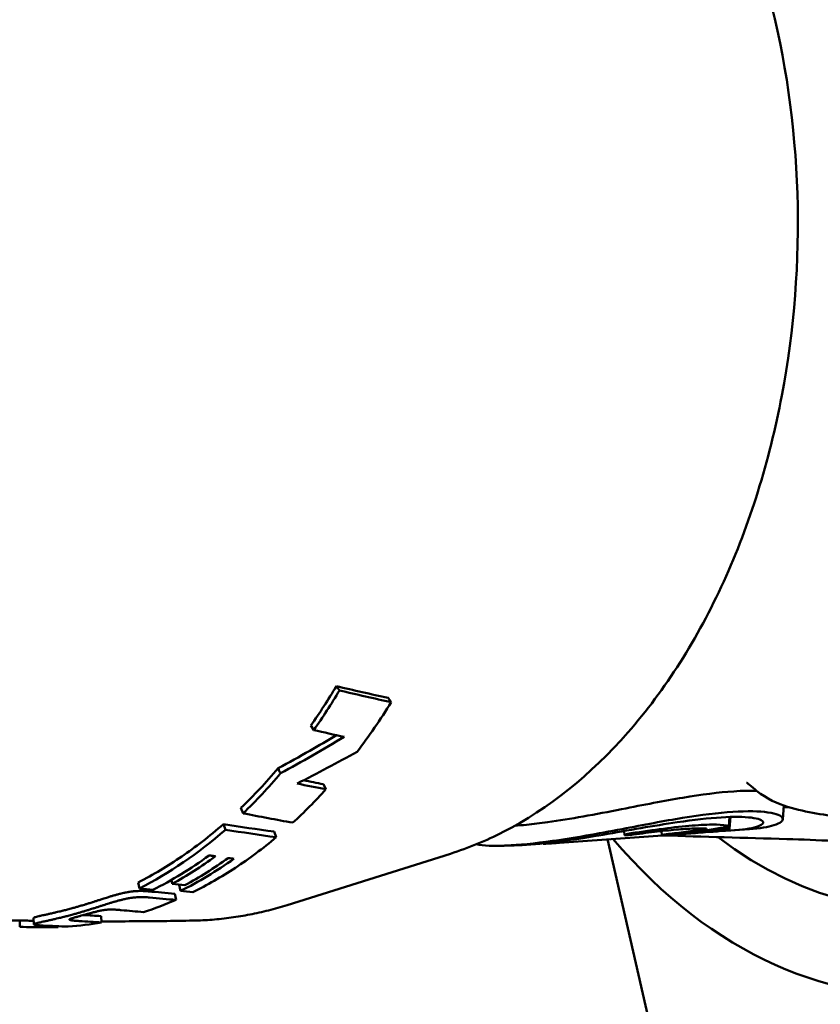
# Model space of a CAD drawing. Header units: millimetres. Extents: x 0 to 4878, y -120 to 1682.
# Tile 256 of 256: x 1341 to 1354, y 1324 to 1339. Entities that reach past the tile are written whole.
import ezdxf

# ---------------------------------------------------------------- set-up
doc = ezdxf.new("R2010")
doc.units = ezdxf.units.MM
doc.header["$LTSCALE"] = 2
doc.layers.add('Sichtbar (ISO)', color=7, linetype='Continuous', lineweight=50)

msp = doc.modelspace()

# ---------------------------------------------------------------- linework, layer by layer
at = {"layer": 'Sichtbar (ISO)'}
for p, q in [((1346.9793, 1328.8405), (1347.0277, 1328.7726)), ((1345.7722, 1328.4091), (1345.8171, 1328.3371)), ((1345.967, 1327.4914), (1346.0061, 1327.4112)), ((1352.7382, 1327.3888), (1352.7382, 1327.3888)), ((1344.6784, 1327.1185), (1344.7132, 1327.0346)), ((1353.1636, 1327.1586), (1353.147, 1326.942)), ((1353.2412, 1327.133), (1353.1612, 1327.1272)), ((1352.3119, 1326.9783), (1352.3011, 1326.8369)), ((1352.3285, 1326.9788), (1352.3145, 1326.795)), ((1344.4036, 1326.8657), (1344.4358, 1326.7795)), ((1352.6248, 1326.788), (1352.3941, 1326.7714)), ((1345.1983, 1326.7486), (1345.2302, 1326.6614)), ((1351.7814, 1326.7275), (1349.6568, 1326.575)), ((1351.8595, 1320.2679), (1350.4055, 1326.6287)), ((1350.6728, 1326.6958), (1350.6666, 1326.7581)), ((1351.2584, 1326.6962), (1351.2523, 1326.7578)), ((1352.0172, 1326.7444), (1351.7857, 1326.7278)), ((1349.3997, 1326.5603), (1349.3992, 1326.5652)), ((1347.9526, 1326.4045), (1345.4012, 1325.601)), ((1343.5917, 1325.9943), (1343.6058, 1325.9334)), ((1343.0725, 1325.9545), (1343.0925, 1325.8599)), ((1343.7136, 1325.9158), (1343.7337, 1325.8209)), ((1343.6459, 1325.7773), (1343.6636, 1325.6812)), ((1341.4412, 1325.2996), (1341.4376, 1325.3994)), ((1342.4938, 1325.4286), (1342.5008, 1325.3293)), ((1341.2233, 1325.3597), (1341.2204, 1325.2612)), ((1341.6516, 1325.2779), (1341.6518, 1325.2617)), ((1341.8214, 1325.2707), (1341.8215, 1325.2565))]:
    msp.add_line(p, q, dxfattribs=at)
for centre, major_axis, ratio, start_param, end_param in [((1355.373, 1335.9776), (0.1975, 11.7983), 0.6653497, 2.4957203, 6.8409054), ((1355.373, 1335.9776), (-0.1749, -10.4485), 0.6653497, 5.823979, 9.673736), ((1340.908, 1336.2208), (0.2702, 10.8475), 0.6604476, 3.9249719, 4.0034328), ((1340.9085, 1336.2201), (-0.2726, -10.9465), 0.6604476, 0.7833769, 0.8618477), ((1341.7317, 1336.2059), (0.1677, 10.9522), 0.6661443, 3.8755639, 3.9766329), ((1339.9622, 1401.6691), (21.5644, -73.0385), 0.6097533, 5.9508526, 5.9605113), ((1342.7695, 1334.7961), (10.5362, 6.8599), 0.5912208, 4.5708107, 4.6621801), ((1340.9081, 1336.2212), (-0.2886, -10.9474), 0.6613538, 0.5927182, 0.6906652), ((1339.1489, 1405.1712), (20.8227, -77.2573), 0.605132, 5.9916905, 5.9977869), ((1341.7323, 1336.2064), (0.1664, 10.9528), 0.665949, 3.7053442, 3.7902345), ((1339.3713, 1404.9513), (20.5316, -77.1535), 0.6045795, 5.9901978, 5.9990976), ((1340.9086, 1336.2197), (-0.3019, -10.9451), 0.6624635, 0.3472809, 0.5491575), ((1340.5387, 1413.0848), (16.1867, -86.0775), 0.6309457, 6.0617772, 6.0758409), ((1340.741, 1412.891), (15.9116, -85.996), 0.6303526, 6.063123, 6.0772227), ((1349.854, 1340.9057), (-2.0859, -14.1422), 0.9765788, 0.2593461, 0.3009085), ((1351.6946, 1325.2475), (0.092, -5.0468), 0.0235739, 1.8679793, 1.8724384), ((1341.2321, 1336.2152), (-0.2489, -10.9504), 0.6638778, 0.3666476, 0.4669857), ((1341.5306, 1336.21), (-0.1982, -10.9524), 0.6649779, 0.3343892, 0.4573234), ((1341.4384, 1336.2118), (-0.2142, -10.9522), 0.6646692, 0.3599592, 0.4603086), ((1343.6977, 1325.9793), (1.4493, -0.1629), 0.038426, 4.6532389, 4.7887853), ((1341.5306, 1336.21), (-0.1964, -10.8525), 0.6649779, 0.3343895, 0.3356638), ((1341.7326, 1336.2055), (-0.1634, -10.9518), 0.665615, 0.2187454, 0.2904262), ((1340.3056, 1417.6319), (10.9066, -91.738), 0.6293692, 6.1463063, 6.1533621), ((1340.4307, 1417.462), (10.7288, -91.6746), 0.628506, 6.1472068, 6.1542757), ((1344.0743, 1326.9201), (6.3961, -0.6109), 0.1754537, 4.6758738, 4.7058245), ((1340.2594, 1411.0979), (6.2548, -85.6348), 0.6026276, 6.2002735, 6.2055647), ((1339.9312, 1410.4301), (9.2022, -84.871), 0.6006869, 6.1601564, 6.1668775), ((1341.5406, 1336.2096), (-0.1981, -10.9521), 0.6653182, 6.2664157, 6.3256166), ((1341.5406, 1336.2094), (-0.1963, -10.852), 0.6653182, 6.2831847, 6.2963142), ((1340.6522, 1408.558), (3.6042, -83.2829), 0.5932688, 6.2292641, 6.2371575), ((1341.7525, 1325.3546), (1.6202, -0.0491), 0.0592675, 4.6520201, 4.7567954), ((1341.7325, 1336.2064), (-0.1628, -10.9528), 0.6654469, 0.0561713, 0.1279091), ((1340.2607, 1410.9161), (6.2551, -85.553), 0.6013602, 6.1987003, 6.2054332), ((1343.9436, 1336.1689), (-0.181, -10.8108), 0.6653497, 0.0236332, 0.0236346)]:
    msp.add_ellipse(centre, major_axis=major_axis, ratio=ratio, start_param=start_param, end_param=end_param, dxfattribs=at)
for points, knots in [([(1348.2772, 1345.7937), (1348.9693, 1345.55), (1349.6256, 1345.1482), (1350.8338, 1344.0604), (1351.3805, 1343.3629), (1352.3, 1341.7439), (1352.6695, 1340.8183), (1353.1898, 1338.8409), (1353.3401, 1337.789), (1353.4082, 1335.6657), (1353.3261, 1334.5946), (1352.9369, 1332.538), (1352.6298, 1331.5528), (1351.8166, 1329.7663), (1351.3104, 1328.9651), (1350.1449, 1327.637), (1349.4863, 1327.1075), (1348.5093, 1326.6068), (1348.2333, 1326.4929), (1347.9526, 1326.4045)], [1.8306412, 1.8306412, 1.8306412, 1.8306412, 2.1373388, 2.1373388, 2.4574185, 2.4574185, 2.7834024, 2.7834024, 3.1098798, 3.1098798, 3.4360312, 3.4360312, 3.7623337, 3.7623337, 4.0888395, 4.0888395, 4.4126113, 4.4126113, 4.5356246, 4.5356246, 4.5356246, 4.5356246]), ([(1346.9793, 1328.8405), (1346.8446, 1328.8693), (1346.7098, 1328.8989), (1346.4401, 1328.9598), (1346.3051, 1328.9911), (1346.1701, 1329.0232)], [0.00000381, 0.00000381, 0.00000381, 0.00000381, 0.06180907, 0.06180907, 0.12360971, 0.12360971, 0.12360971, 0.12360971]), ([(1346.1701, 1329.0232), (1346.1782, 1329.0122), (1346.1863, 1329.0011), (1346.2024, 1328.979), (1346.2105, 1328.9679), (1346.2186, 1328.9569)], [0.0000066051, 0.0000066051, 0.0000066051, 0.0000066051, 0.0050066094, 0.0050066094, 0.0100065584, 0.0100065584, 0.0100065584, 0.0100065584]), ([(1346.2186, 1328.9569), (1346.3536, 1328.9245), (1346.4885, 1328.893), (1346.7582, 1328.8316), (1346.893, 1328.8017), (1347.0277, 1328.7726)], [0.00000103, 0.00000103, 0.00000103, 0.00000103, 0.06187341, 0.06187341, 0.12374583, 0.12374583, 0.12374583, 0.12374583]), ([(1346.1701, 1328.257), (1346.033, 1328.1747), (1345.8949, 1328.0938), (1345.5912, 1327.9206), (1345.4251, 1327.8288), (1345.2578, 1327.7393)], [0.00894715, 0.00894715, 0.00894715, 0.00894715, 0.05693623, 0.05693623, 0.11386516, 0.11386516, 0.11386516, 0.11386516]), ([(1346.4941, 1327.9989), (1346.3398, 1327.9121), (1346.1845, 1327.8271), (1345.8718, 1327.661), (1345.7144, 1327.5798), (1345.5561, 1327.5006)], [0.00000125, 0.00000125, 0.00000125, 0.00000125, 0.05311516, 0.05311516, 0.10622634, 0.10622634, 0.10622634, 0.10622634]), ([(1344.6784, 1327.1185), (1344.78, 1327.2169), (1344.8785, 1327.3171), (1345.0676, 1327.5197), (1345.1627, 1327.627), (1345.2578, 1327.7393)], [3.16164381, 3.16164381, 3.16164381, 3.16164381, 3.21365705, 3.21365705, 3.26566382, 3.26566382, 3.26566382, 3.26566382]), ([(1345.2578, 1327.7393), (1345.2645, 1327.7263), (1345.2712, 1327.7133), (1345.2846, 1327.6872), (1345.2912, 1327.6742), (1345.2979, 1327.6612)], [0.000004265, 0.000004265, 0.000004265, 0.000004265, 0.005004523, 0.005004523, 0.01000443, 0.01000443, 0.01000443, 0.01000443]), ([(1352.7414, 1327.386), (1352.637, 1327.39), (1352.5155, 1327.3878), (1352.1471, 1327.3634), (1351.8779, 1327.3285), (1351.2962, 1327.2318), (1350.9722, 1327.1681), (1350.6282, 1327.0996)], [0.92055234, 0.92055234, 0.92055234, 0.92055234, 0.97719676, 0.97719676, 1.07327032, 1.07327032, 1.16824026, 1.16824026, 1.16824026, 1.16824026]), ([(1356.242, 1326.7667), (1355.7173, 1326.8118), (1355.1338, 1326.8565), (1354.2593, 1326.9485), (1353.965, 1326.9809), (1353.5225, 1327.0595), (1353.3738, 1327.0906), (1353.0662, 1327.1888), (1352.8975, 1327.2569), (1352.7382, 1327.3888)], [0, 0, 0, 0, 0.32105734, 0.32105734, 0.48227419, 0.48227419, 0.5634111, 0.5634111, 0.64649928, 0.64649928, 0.64649928, 0.64649928]), ([(1350.6282, 1327.0996), (1350.4258, 1327.0593), (1350.224, 1327.0206), (1349.8348, 1326.9518), (1349.6476, 1326.9215), (1349.3559, 1326.8809), (1349.2457, 1326.8674), (1349.0776, 1326.85), (1349.0157, 1326.8445), (1348.9565, 1326.84)], [0.00000286, 0.00000286, 0.00000286, 0.00000286, 0.06191814, 0.06191814, 0.12193158, 0.12193158, 0.16121582, 0.16121582, 0.18540979, 0.18540979, 0.18540979, 0.18540979]), ([(1352.6248, 1326.788), (1352.7888, 1326.7998), (1352.9176, 1326.8207), (1353.113, 1326.8804), (1353.1597, 1326.921), (1353.1288, 1326.997), (1353.0512, 1327.0313), (1352.7817, 1327.0696), (1352.5954, 1327.0734), (1352.1367, 1327.0432), (1351.8702, 1327.0096), (1351.2952, 1326.9168), (1350.9748, 1326.8558), (1350.634, 1326.79)], [0.66830536, 0.66830536, 0.66830536, 0.66830536, 0.75978424, 0.75978424, 0.86955834, 0.86955834, 0.97961196, 0.97961196, 1.0873433, 1.0873433, 1.19485842, 1.19485842, 1.30075864, 1.30075864, 1.30075864, 1.30075864]), ([(1345.4893, 1326.8893), (1345.3601, 1326.912), (1345.2308, 1326.9354), (1344.972, 1326.9839), (1344.8426, 1327.0089), (1344.7132, 1327.0346)], [0.00000196, 0.00000196, 0.00000196, 0.00000196, 0.06198638, 0.06198638, 0.12397, 0.12397, 0.12397, 0.12397]), ([(1350.3365, 1326.7004), (1350.5323, 1326.7342), (1350.7307, 1326.7697), (1351.1235, 1326.8376), (1351.3152, 1326.8694), (1351.7527, 1326.9335), (1351.9854, 1326.9602), (1352.3823, 1326.9844), (1352.5418, 1326.9817), (1352.7683, 1326.9528), (1352.8309, 1326.9269), (1352.8466, 1326.8694), (1352.8, 1326.8386), (1352.6032, 1326.7897), (1352.4559, 1326.772), (1352.2394, 1326.7633), (1352.2112, 1326.7624), (1352.1822, 1326.7617)], [0.00000162, 0.00000162, 0.00000162, 0.00000162, 0.06029298, 0.06029298, 0.12034196, 0.12034196, 0.20379198, 0.20379198, 0.28708886, 0.28708886, 0.37175566, 0.37175566, 0.45612043, 0.45612043, 0.53963961, 0.53963961, 0.5517544, 0.5517544, 0.5517544, 0.5517544]), ([(1343.0725, 1325.9545), (1343.3099, 1326.0768), (1343.5388, 1326.2136), (1343.9663, 1326.5063), (1344.1856, 1326.6762), (1344.4036, 1326.8657)], [3.10832121, 3.10832121, 3.10832121, 3.10832121, 3.2136575, 3.2136575, 3.31899378, 3.31899378, 3.31899378, 3.31899378]), ([(1350.634, 1326.79), (1350.4453, 1326.7536), (1350.257, 1326.7186), (1349.8924, 1326.6555), (1349.7158, 1326.6272), (1349.261, 1326.5634), (1349.0193, 1326.5399), (1348.6248, 1326.5223), (1348.4651, 1326.5293), (1348.3584, 1326.5506), (1348.3578, 1326.5507), (1348.3572, 1326.5508)], [0.000001, 0.000001, 0.000001, 0.000001, 0.05763014, 0.05763014, 0.11370459, 0.11370459, 0.21033281, 0.21033281, 0.31293257, 0.31293257, 0.31351683, 0.31351683, 0.31351683, 0.31351683]), ([(1350.8118, 1326.7037), (1350.9399, 1326.7205), (1351.0658, 1326.7365), (1351.3045, 1326.764), (1351.4165, 1326.7755), (1351.618, 1326.7919), (1351.7067, 1326.7969), (1351.8178, 1326.7996), (1351.851, 1326.7997), (1351.8949, 1326.7987), (1351.9086, 1326.7982), (1351.9274, 1326.7973), (1351.9331, 1326.7969), (1351.9403, 1326.7964), (1351.9417, 1326.7963), (1351.9443, 1326.7961), (1351.9473, 1326.7959), (1351.9507, 1326.7956), (1351.9513, 1326.7955), (1351.9529, 1326.7954), (1351.9533, 1326.7954), (1351.954, 1326.7953), (1351.9542, 1326.7953), (1351.9546, 1326.7952), (1351.9547, 1326.7952), (1351.9549, 1326.7952), (1351.955, 1326.7952), (1351.9552, 1326.7952), (1351.9552, 1326.7952), (1351.9553, 1326.7952)], [0.000001, 0.000001, 0.000001, 0.000001, 0.03894735, 0.03894735, 0.07779256, 0.07779256, 0.11634059, 0.11634059, 0.13554998, 0.13554998, 0.1451355, 0.1451355, 0.15009408, 0.15009408, 0.15133003, 0.15133003, 0.15233203, 0.15233203, 0.15312098, 0.15312098, 0.15359895, 0.15359895, 0.15389342, 0.15389342, 0.15405046, 0.15405046, 0.15416118, 0.15416118, 0.15427774, 0.15427774, 0.15427774, 0.15427774]), ([(1352.2975, 1326.8396), (1352.2603, 1326.8499), (1352.1965, 1326.857), (1352.0204, 1326.8606), (1351.9092, 1326.857), (1351.6492, 1326.8379), (1351.5018, 1326.8226), (1351.1839, 1326.7831), (1351.0147, 1326.7591), (1350.8423, 1326.7338)], [0.000001, 0.000001, 0.000001, 0.000001, 0.05230894, 0.05230894, 0.10463834, 0.10463834, 0.15706057, 0.15706057, 0.20962428, 0.20962428, 0.20962428, 0.20962428]), ([(1351.7814, 1326.7275), (1351.839, 1326.7315), (1351.8874, 1326.7365), (1351.9638, 1326.7478), (1351.9916, 1326.754), (1352.0084, 1326.7602)], [-0.06003176, -0.06003176, -0.06003176, -0.06003176, -0.030017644, -0.030017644, -0.000001, -0.000001, -0.000001, -0.000001]), ([(1352.3123, 1326.7933), (1352.3141, 1326.7941), (1352.3148, 1326.7948), (1352.314, 1326.796), (1352.3125, 1326.7965), (1352.3051, 1326.7973), (1352.2965, 1326.7974), (1352.2731, 1326.7964), (1352.2584, 1326.7954), (1352.2248, 1326.7924), (1352.2059, 1326.7904), (1352.1667, 1326.7858), (1352.1465, 1326.7833), (1352.1075, 1326.7779), (1352.089, 1326.7752), (1352.056, 1326.77), (1352.0418, 1326.7676), (1352.0252, 1326.7644), (1352.0205, 1326.7634), (1352.013, 1326.7616), (1352.0102, 1326.7609), (1352.0084, 1326.7602)], [0.000001, 0.000001, 0.000001, 0.000001, 0.003182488, 0.003182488, 0.00637883, 0.00637883, 0.012361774, 0.012361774, 0.018312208, 0.018312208, 0.024276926, 0.024276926, 0.030284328, 0.030284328, 0.036344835, 0.036344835, 0.042403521, 0.042403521, 0.045534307, 0.045534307, 0.048650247, 0.048650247, 0.048650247, 0.048650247]), ([(1352.0172, 1326.7444), (1352.0222, 1326.7447), (1352.0271, 1326.7451), (1352.032, 1326.7455), (1352.0407, 1326.7461), (1352.0493, 1326.7468), (1352.0577, 1326.7475), (1352.1006, 1326.7512), (1352.1389, 1326.7555), (1352.1723, 1326.7602), (1352.1858, 1326.7622), (1352.1986, 1326.7642), (1352.2104, 1326.7663), (1352.228, 1326.7693), (1352.2437, 1326.7725), (1352.2577, 1326.7758), (1352.2809, 1326.7814), (1352.2992, 1326.7872), (1352.3123, 1326.7933)], [0.58634441, 0.58634441, 0.58634441, 0.58634441, 0.6, 0.6, 0.6, 0.62437099, 0.62437099, 0.62437099, 0.74921425, 0.74921425, 0.74921425, 0.8, 0.8, 0.8, 0.87502564, 0.87502564, 0.87502564, 1, 1, 1, 1]), ([(1352.1801, 1326.8062), (1352.1996, 1326.8093), (1352.2181, 1326.8126), (1352.2514, 1326.8193), (1352.2658, 1326.8227), (1352.2894, 1326.8294), (1352.2958, 1326.8322), (1352.3028, 1326.8369), (1352.3011, 1326.8386), (1352.2975, 1326.8396)], [0.000000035, 0.000000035, 0.000000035, 0.000000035, 0.00606282, 0.00606282, 0.012225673, 0.012225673, 0.019248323, 0.019248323, 0.028833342, 0.028833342, 0.028833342, 0.028833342]), ([(1343.9251, 1325.8019), (1344.151, 1325.9131), (1344.3733, 1326.0407), (1344.8091, 1326.3277), (1345.0224, 1326.4869), (1345.2302, 1326.6614)], [0.000001, 0.000001, 0.000001, 0.000001, 0.10671312, 0.10671312, 0.21342521, 0.21342521, 0.21342521, 0.21342521]), ([(1349.0487, 1326.5385), (1349.0561, 1326.5388), (1349.0636, 1326.5392), (1349.255, 1326.5483), (1349.4498, 1326.5691), (1349.9066, 1326.6271), (1350.1698, 1326.6716), (1350.3365, 1326.7004)], [0.19275175, 0.19275175, 0.19275175, 0.19275175, 0.19855377, 0.19855377, 0.34230315, 0.34230315, 0.59151843, 0.59151843, 0.59151843, 0.59151843]), ([(1350.8423, 1326.7338), (1350.8337, 1326.7326), (1350.8226, 1326.7309), (1350.7986, 1326.7269), (1350.788, 1326.7251), (1350.7584, 1326.7197), (1350.7406, 1326.7161), (1350.7103, 1326.7094), (1350.698, 1326.7063), (1350.6804, 1326.7009), (1350.6749, 1326.6986), (1350.6717, 1326.6952), (1350.6739, 1326.694), (1350.6855, 1326.6929), (1350.6949, 1326.6929), (1350.72, 1326.6941), (1350.7355, 1326.6953), (1350.7621, 1326.6979), (1350.7717, 1326.6989), (1350.7914, 1326.7011), (1350.8016, 1326.7024), (1350.8118, 1326.7037)], [0.000001, 0.000001, 0.000001, 0.000001, 0.002625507, 0.002625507, 0.004782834, 0.004782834, 0.008821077, 0.008821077, 0.012746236, 0.012746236, 0.016595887, 0.016595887, 0.020440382, 0.020440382, 0.024298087, 0.024298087, 0.028197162, 0.028197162, 0.030223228, 0.030223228, 0.032247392, 0.032247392, 0.032247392, 0.032247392]), ([(1351.3797, 1326.714), (1351.3748, 1326.7134), (1351.3699, 1326.7128), (1351.3652, 1326.7123), (1351.3584, 1326.7114), (1351.3519, 1326.7106), (1351.3454, 1326.7098), (1351.3428, 1326.7094), (1351.3402, 1326.7091), (1351.3376, 1326.7088), (1351.3333, 1326.7082), (1351.329, 1326.7077), (1351.3249, 1326.7071), (1351.3214, 1326.7066), (1351.3179, 1326.7062), (1351.3146, 1326.7057), (1351.3101, 1326.7051), (1351.3058, 1326.7045), (1351.3017, 1326.7039), (1351.2972, 1326.7033), (1351.293, 1326.7027), (1351.2891, 1326.7021), (1351.2869, 1326.7018), (1351.2848, 1326.7015), (1351.2828, 1326.7012), (1351.2781, 1326.7004), (1351.2741, 1326.6998), (1351.2707, 1326.6992), (1351.2659, 1326.6984), (1351.2624, 1326.6977), (1351.2604, 1326.6971), (1351.2584, 1326.6966), (1351.2579, 1326.6962), (1351.2588, 1326.6959), (1351.2593, 1326.6958), (1351.2604, 1326.6957), (1351.2618, 1326.6957), (1351.2627, 1326.6957), (1351.2638, 1326.6957), (1351.2649, 1326.6957), (1351.2667, 1326.6957), (1351.2688, 1326.6957), (1351.2712, 1326.6958), (1351.2727, 1326.6959), (1351.2744, 1326.696), (1351.2762, 1326.696), (1351.2792, 1326.6962), (1351.2825, 1326.6964), (1351.2859, 1326.6966), (1351.2874, 1326.6967), (1351.2888, 1326.6967), (1351.2903, 1326.6968), (1351.2952, 1326.6971), (1351.3003, 1326.6975), (1351.3055, 1326.6978), (1351.3108, 1326.6982), (1351.3163, 1326.6986), (1351.3216, 1326.699), (1351.3241, 1326.6992), (1351.3266, 1326.6994), (1351.3291, 1326.6996), (1351.3318, 1326.6998), (1351.3346, 1326.7), (1351.3372, 1326.7002), (1351.3424, 1326.7006), (1351.3474, 1326.7011), (1351.3522, 1326.7015), (1351.3535, 1326.7016), (1351.3549, 1326.7017), (1351.3562, 1326.7018), (1351.3596, 1326.7021), (1351.363, 1326.7024), (1351.3663, 1326.7027), (1351.3709, 1326.703), (1351.3753, 1326.7034), (1351.3795, 1326.7038), (1351.3815, 1326.704), (1351.3835, 1326.7042), (1351.3854, 1326.7043), (1351.3876, 1326.7045), (1351.3896, 1326.7047), (1351.3916, 1326.7049), (1351.3955, 1326.7052), (1351.3992, 1326.7056), (1351.4028, 1326.7059), (1351.4064, 1326.7063), (1351.4098, 1326.7066), (1351.413, 1326.7069), (1351.4163, 1326.7072), (1351.4194, 1326.7075), (1351.4223, 1326.7078), (1351.4253, 1326.7081), (1351.4281, 1326.7084), (1351.4308, 1326.7086), (1351.4335, 1326.7089), (1351.4361, 1326.7091), (1351.4386, 1326.7094), (1351.441, 1326.7096), (1351.4434, 1326.7099), (1351.4456, 1326.7101)], [0.00000003, 0.00000003, 0.00000003, 0.00000003, 0.01857076, 0.01857076, 0.01857076, 0.04545455, 0.04545455, 0.04545455, 0.05640649, 0.05640649, 0.05640649, 0.07494199, 0.07494199, 0.07494199, 0.09090909, 0.09090909, 0.09090909, 0.11240862, 0.11240862, 0.11240862, 0.13636364, 0.13636364, 0.13636364, 0.14996136, 0.14996136, 0.14996136, 0.18181818, 0.18181818, 0.18181818, 0.22727273, 0.22727273, 0.22727273, 0.27272727, 0.27272727, 0.27272727, 0.3011925, 0.3011925, 0.3011925, 0.31818182, 0.31818182, 0.31818182, 0.34526936, 0.34526936, 0.34526936, 0.36363636, 0.36363636, 0.36363636, 0.39571655, 0.39571655, 0.39571655, 0.40909091, 0.40909091, 0.40909091, 0.45365128, 0.45365128, 0.45365128, 0.5, 0.5, 0.5, 0.52158731, 0.52158731, 0.52158731, 0.54545455, 0.54545455, 0.54545455, 0.59090909, 0.59090909, 0.59090909, 0.60338626, 0.60338626, 0.60338626, 0.63636364, 0.63636364, 0.63636364, 0.68181818, 0.68181818, 0.68181818, 0.70370481, 0.70370481, 0.70370481, 0.72727273, 0.72727273, 0.72727273, 0.77272727, 0.77272727, 0.77272727, 0.81818182, 0.81818182, 0.81818182, 0.86363636, 0.86363636, 0.86363636, 0.90909091, 0.90909091, 0.90909091, 0.95454545, 0.95454545, 0.95454545, 1, 1, 1, 1]), ([(1349.0487, 1326.5385), (1349.0284, 1326.5377), (1349.008, 1326.5369), (1348.9673, 1326.5353), (1348.9469, 1326.5345), (1348.9062, 1326.5331), (1348.8858, 1326.5324), (1348.8451, 1326.5312), (1348.8247, 1326.5306), (1348.7839, 1326.5294), (1348.7635, 1326.5289), (1348.7431, 1326.5284)], [4.714640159, 4.714640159, 4.714640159, 4.714640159, 4.717086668, 4.717086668, 4.719533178, 4.719533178, 4.721979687, 4.721979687, 4.724426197, 4.724426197, 4.726872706, 4.726872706, 4.726872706, 4.726872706]), ([(1349.6568, 1326.575), (1349.6505, 1326.5745), (1349.642, 1326.5739), (1349.6217, 1326.5725), (1349.6121, 1326.5718), (1349.5798, 1326.5695), (1349.559, 1326.5681), (1349.5237, 1326.5657), (1349.5039, 1326.5644), (1349.4731, 1326.5625), (1349.4552, 1326.5615), (1349.4248, 1326.5601), (1349.4145, 1326.5598), (1349.4022, 1326.5598), (1349.3997, 1326.56), (1349.3997, 1326.5603)], [0.000001, 0.000001, 0.000001, 0.000001, 0.002540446, 0.002540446, 0.004628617, 0.004628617, 0.009277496, 0.009277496, 0.014534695, 0.014534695, 0.017725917, 0.017725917, 0.020251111, 0.020251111, 0.022461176, 0.022461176, 0.022461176, 0.022461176]), ([(1343.2987, 1325.8366), (1343.4491, 1325.9122), (1343.598, 1325.9952), (1343.8922, 1326.1754), (1344.0374, 1326.2727), (1344.1805, 1326.3769)], [0.000001, 0.000001, 0.000001, 0.000001, 0.0712682, 0.0712682, 0.14253355, 0.14253355, 0.14253355, 0.14253355]), ([(1344.2826, 1326.3628), (1344.2656, 1326.3652), (1344.2486, 1326.3675), (1344.2145, 1326.3722), (1344.1975, 1326.3745), (1344.1805, 1326.3769)], [-0.015941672, -0.015941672, -0.015941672, -0.015941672, -0.007972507, -0.007972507, -0.000003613, -0.000003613, -0.000003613, -0.000003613]), ([(1344.5686, 1326.3248), (1344.5539, 1326.3267), (1344.5392, 1326.3286), (1344.5098, 1326.3325), (1344.495, 1326.3344), (1344.4803, 1326.3363)], [-0.013795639, -0.013795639, -0.013795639, -0.013795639, -0.006899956, -0.006899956, -0.000003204, -0.000003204, -0.000003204, -0.000003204]), ([(1343.2987, 1325.8366), (1343.2757, 1325.8391), (1343.2528, 1325.8417), (1343.2299, 1325.8442), (1343.207, 1325.8468), (1343.1841, 1325.8494), (1343.1612, 1325.852), (1343.1383, 1325.8546), (1343.1154, 1325.8573), (1343.0925, 1325.8599)], [0, 0, 0, 0, 0.33333333, 0.33333333, 0.33333333, 0.66666667, 0.66666667, 0.66666667, 0.99999728, 0.99999728, 0.99999728, 0.99999728]), ([(1343.232, 1325.8154), (1343.2194, 1325.8166), (1343.2068, 1325.8176), (1343.1943, 1325.8185), (1343.1861, 1325.8191), (1343.1778, 1325.8196), (1343.1696, 1325.82), (1343.1645, 1325.8202), (1343.1595, 1325.8205), (1343.1545, 1325.8206), (1343.139, 1325.8212), (1343.1235, 1325.8215), (1343.1081, 1325.8215), (1343.0938, 1325.8215), (1343.0794, 1325.8212), (1343.065, 1325.8206), (1343.0589, 1325.8203), (1343.0528, 1325.82), (1343.0467, 1325.8197), (1343.0359, 1325.8191), (1343.0251, 1325.8183), (1343.0144, 1325.8173), (1343.0051, 1325.8165), (1342.9958, 1325.8156), (1342.9864, 1325.8146), (1342.9777, 1325.8136), (1342.9691, 1325.8125), (1342.9604, 1325.8114), (1342.9492, 1325.8099), (1342.938, 1325.8082), (1342.9269, 1325.8065), (1342.9192, 1325.8052), (1342.9115, 1325.8039), (1342.9037, 1325.8026), (1342.8917, 1325.8004), (1342.8796, 1325.7981), (1342.8673, 1325.7956), (1342.8608, 1325.7942), (1342.8543, 1325.7928), (1342.8477, 1325.7914), (1342.8338, 1325.7884), (1342.8197, 1325.7851), (1342.8052, 1325.7816), (1342.8014, 1325.7807), (1342.7976, 1325.7797), (1342.7938, 1325.7788), (1342.776, 1325.7744), (1342.7577, 1325.7696), (1342.7389, 1325.7645), (1342.7242, 1325.7604), (1342.7091, 1325.7561), (1342.6938, 1325.7517), (1342.6855, 1325.7493), (1342.677, 1325.7468), (1342.6686, 1325.7443), (1342.6615, 1325.7422), (1342.6543, 1325.74), (1342.6471, 1325.7379), (1342.6299, 1325.7327), (1342.6125, 1325.7273), (1342.5948, 1325.7218), (1342.5821, 1325.7178), (1342.5693, 1325.7138), (1342.5563, 1325.7097), (1342.5434, 1325.7056), (1342.5303, 1325.7014), (1342.5171, 1325.6972), (1342.4993, 1325.6915), (1342.4812, 1325.6857), (1342.4627, 1325.6798), (1342.4535, 1325.6768), (1342.4443, 1325.6738), (1342.4349, 1325.6708), (1342.428, 1325.6686), (1342.4211, 1325.6664), (1342.4141, 1325.6642), (1342.3979, 1325.659), (1342.3814, 1325.6537), (1342.3646, 1325.6484), (1342.3589, 1325.6465), (1342.3532, 1325.6447), (1342.3474, 1325.6429), (1342.3365, 1325.6394), (1342.3254, 1325.6359), (1342.3142, 1325.6324), (1342.2974, 1325.6271), (1342.2802, 1325.6218), (1342.2627, 1325.6164), (1342.2597, 1325.6155), (1342.2566, 1325.6145), (1342.2536, 1325.6136), (1342.2393, 1325.6092), (1342.2247, 1325.6048), (1342.2099, 1325.6003), (1342.1911, 1325.5946), (1342.1719, 1325.5889), (1342.1521, 1325.5831), (1342.135, 1325.578), (1342.1175, 1325.573), (1342.0996, 1325.5679), (1342.0807, 1325.5625), (1342.0615, 1325.5571), (1342.0418, 1325.5517)], [0, 0, 0, 0, 0.0375955, 0.0375955, 0.0375955, 0.0625, 0.0625, 0.0625, 0.0778182, 0.0778182, 0.0778182, 0.125, 0.125, 0.125, 0.1688016, 0.1688016, 0.1688016, 0.1875, 0.1875, 0.1875, 0.2208228, 0.2208228, 0.2208228, 0.25, 0.25, 0.25, 0.2773101, 0.2773101, 0.2773101, 0.3125, 0.3125, 0.3125, 0.3368779, 0.3368779, 0.3368779, 0.375, 0.375, 0.375, 0.3950844, 0.3950844, 0.3950844, 0.4375, 0.4375, 0.4375, 0.4485332, 0.4485332, 0.4485332, 0.5, 0.5, 0.5, 0.5404689, 0.5404689, 0.5404689, 0.5625, 0.5625, 0.5625, 0.58098, 0.58098, 0.58098, 0.625, 0.625, 0.625, 0.6563754, 0.6563754, 0.6563754, 0.6875, 0.6875, 0.6875, 0.7292223, 0.7292223, 0.7292223, 0.75, 0.75, 0.75, 0.7651788, 0.7651788, 0.7651788, 0.8005315, 0.8005315, 0.8005315, 0.8125, 0.8125, 0.8125, 0.8351578, 0.8351578, 0.8351578, 0.8691339, 0.8691339, 0.8691339, 0.875, 0.875, 0.875, 0.9025517, 0.9025517, 0.9025517, 0.9375, 0.9375, 0.9375, 0.9679058, 0.9679058, 0.9679058, 1, 1, 1, 1]), ([(1342.0522, 1325.4533), (1342.0721, 1325.4588), (1342.0915, 1325.4643), (1342.1106, 1325.4697), (1342.1286, 1325.4748), (1342.1462, 1325.4799), (1342.1635, 1325.485), (1342.1834, 1325.4909), (1342.2028, 1325.4967), (1342.2219, 1325.5024), (1342.2368, 1325.5069), (1342.2515, 1325.5114), (1342.266, 1325.5159), (1342.269, 1325.5168), (1342.2721, 1325.5177), (1342.2751, 1325.5187), (1342.2928, 1325.5241), (1342.3101, 1325.5295), (1342.3271, 1325.5348), (1342.3386, 1325.5384), (1342.3499, 1325.542), (1342.3611, 1325.5456), (1342.3667, 1325.5474), (1342.3723, 1325.5491), (1342.3779, 1325.5509), (1342.3949, 1325.5563), (1342.4115, 1325.5616), (1342.4279, 1325.5669), (1342.4353, 1325.5693), (1342.4427, 1325.5716), (1342.45, 1325.574), (1342.459, 1325.5769), (1342.468, 1325.5798), (1342.4769, 1325.5826), (1342.4931, 1325.5878), (1342.509, 1325.593), (1342.5247, 1325.598), (1342.5278, 1325.599), (1342.5308, 1325.5999), (1342.5338, 1325.6009), (1342.5464, 1325.6049), (1342.5589, 1325.6089), (1342.5713, 1325.6128), (1342.5854, 1325.6173), (1342.5994, 1325.6217), (1342.6133, 1325.6261), (1342.63, 1325.6313), (1342.6465, 1325.6363), (1342.6627, 1325.6413), (1342.6716, 1325.6439), (1342.6803, 1325.6466), (1342.6891, 1325.6492), (1342.696, 1325.6512), (1342.7029, 1325.6532), (1342.7097, 1325.6552), (1342.7273, 1325.6604), (1342.7447, 1325.6653), (1342.7617, 1325.6699), (1342.7783, 1325.6744), (1342.7945, 1325.6786), (1342.8104, 1325.6826), (1342.8172, 1325.6843), (1342.824, 1325.6859), (1342.8307, 1325.6875), (1342.8423, 1325.6903), (1342.8535, 1325.6929), (1342.8646, 1325.6953), (1342.8749, 1325.6976), (1342.885, 1325.6997), (1342.895, 1325.7017), (1342.9037, 1325.7034), (1342.9124, 1325.705), (1342.9209, 1325.7066), (1342.9325, 1325.7087), (1342.9439, 1325.7105), (1342.9552, 1325.7123), (1342.9628, 1325.7134), (1342.9703, 1325.7145), (1342.9778, 1325.7155), (1342.9898, 1325.7171), (1343.0016, 1325.7185), (1343.0135, 1325.7197), (1343.0197, 1325.7204), (1343.0259, 1325.721), (1343.032, 1325.7215), (1343.0452, 1325.7227), (1343.0584, 1325.7236), (1343.0717, 1325.7243), (1343.0754, 1325.7245), (1343.0791, 1325.7246), (1343.0828, 1325.7248), (1343.0987, 1325.7255), (1343.1147, 1325.7258), (1343.1307, 1325.7257), (1343.1446, 1325.7257), (1343.1584, 1325.7254), (1343.1723, 1325.7249), (1343.1782, 1325.7246), (1343.1841, 1325.7244), (1343.19, 1325.7241), (1343.1974, 1325.7237), (1343.2048, 1325.7232), (1343.2122, 1325.7227), (1343.2247, 1325.7218), (1343.2373, 1325.7208), (1343.2498, 1325.7195)], [0, 0, 0, 0, 0.0321543, 0.0321543, 0.0321543, 0.0625, 0.0625, 0.0625, 0.0974823, 0.0974823, 0.0974823, 0.125, 0.125, 0.125, 0.1308104, 0.1308104, 0.1308104, 0.1646402, 0.1646402, 0.1646402, 0.1875, 0.1875, 0.1875, 0.1990559, 0.1990559, 0.1990559, 0.2341247, 0.2341247, 0.2341247, 0.25, 0.25, 0.25, 0.2697136, 0.2697136, 0.2697136, 0.3055872, 0.3055872, 0.3055872, 0.3125, 0.3125, 0.3125, 0.3415547, 0.3415547, 0.3415547, 0.375, 0.375, 0.375, 0.4154893, 0.4154893, 0.4154893, 0.4375, 0.4375, 0.4375, 0.4550129, 0.4550129, 0.4550129, 0.5, 0.5, 0.5, 0.543666, 0.543666, 0.543666, 0.5625, 0.5625, 0.5625, 0.5949144, 0.5949144, 0.5949144, 0.625, 0.625, 0.625, 0.6515594, 0.6515594, 0.6515594, 0.6875, 0.6875, 0.6875, 0.7115294, 0.7115294, 0.7115294, 0.75, 0.75, 0.75, 0.7699541, 0.7699541, 0.7699541, 0.8125, 0.8125, 0.8125, 0.8242378, 0.8242378, 0.8242378, 0.875, 0.875, 0.875, 0.9188597, 0.9188597, 0.9188597, 0.9375, 0.9375, 0.9375, 0.9607315, 0.9607315, 0.9607315, 1, 1, 1, 1]), ([(1342.0418, 1325.5517), (1342.0164, 1325.5447), (1341.9917, 1325.538), (1341.9679, 1325.5318), (1341.947, 1325.5263), (1341.9268, 1325.5211), (1341.9071, 1325.5161), (1341.9045, 1325.5154), (1341.9019, 1325.5148), (1341.8992, 1325.5141), (1341.8771, 1325.5085), (1341.8558, 1325.5033), (1341.8353, 1325.4983), (1341.8197, 1325.4945), (1341.8045, 1325.4909), (1341.7897, 1325.4874), (1341.7848, 1325.4863), (1341.78, 1325.4851), (1341.7752, 1325.484), (1341.7554, 1325.4794), (1341.7364, 1325.4751), (1341.7182, 1325.4709), (1341.708, 1325.4686), (1341.6981, 1325.4664), (1341.6884, 1325.4643), (1341.68, 1325.4624), (1341.6718, 1325.4606), (1341.6638, 1325.4588), (1341.6455, 1325.4548), (1341.6282, 1325.451), (1341.6119, 1325.4474), (1341.6088, 1325.4467), (1341.6059, 1325.4461), (1341.6029, 1325.4455), (1341.5889, 1325.4424), (1341.5756, 1325.4395), (1341.5632, 1325.4368), (1341.5527, 1325.4345), (1341.5427, 1325.4323), (1341.5335, 1325.4302), (1341.5286, 1325.4291), (1341.524, 1325.428), (1341.5195, 1325.427), (1341.5053, 1325.4237), (1341.4929, 1325.4207), (1341.4824, 1325.418), (1341.471, 1325.4151), (1341.4619, 1325.4124), (1341.4549, 1325.41), (1341.4534, 1325.4095), (1341.452, 1325.409), (1341.4507, 1325.4085), (1341.4454, 1325.4064), (1341.4417, 1325.4045), (1341.4397, 1325.4028), (1341.4389, 1325.4021), (1341.4383, 1325.4015), (1341.438, 1325.4009), (1341.4377, 1325.4004), (1341.4376, 1325.3999), (1341.4376, 1325.3994)], [0, 0, 0, 0, 0.04441827, 0.04441827, 0.04441827, 0.08333333, 0.08333333, 0.08333333, 0.08860025, 0.08860025, 0.08860025, 0.13286834, 0.13286834, 0.13286834, 0.16666667, 0.16666667, 0.16666667, 0.17783658, 0.17783658, 0.17783658, 0.22410905, 0.22410905, 0.22410905, 0.25, 0.25, 0.25, 0.27251164, 0.27251164, 0.27251164, 0.3238367, 0.3238367, 0.3238367, 0.33333333, 0.33333333, 0.33333333, 0.37844332, 0.37844332, 0.37844332, 0.41666667, 0.41666667, 0.41666667, 0.43667328, 0.43667328, 0.43667328, 0.5, 0.5, 0.5, 0.56863134, 0.56863134, 0.56863134, 0.58333333, 0.58333333, 0.58333333, 0.64417087, 0.64417087, 0.64417087, 0.66666667, 0.66666667, 0.66666667, 0.68413987, 0.68413987, 0.68413987, 0.68413987]), ([(1342.8074, 1325.5223), (1342.7984, 1325.5232), (1342.7893, 1325.524), (1342.7803, 1325.5248), (1342.7713, 1325.5255), (1342.7624, 1325.5263), (1342.7534, 1325.5269), (1342.7445, 1325.5276), (1342.7355, 1325.5282), (1342.7266, 1325.5288), (1342.7176, 1325.5293), (1342.7086, 1325.5298), (1342.6996, 1325.5302), (1342.6906, 1325.5306), (1342.6816, 1325.5308), (1342.6724, 1325.531), (1342.6633, 1325.5312), (1342.6541, 1325.5313), (1342.6446, 1325.5312), (1342.6351, 1325.5311), (1342.6253, 1325.5309), (1342.6151, 1325.5304), (1342.6049, 1325.5299), (1342.5941, 1325.5292), (1342.5834, 1325.5283), (1342.5726, 1325.5274), (1342.5618, 1325.5262), (1342.5506, 1325.5248), (1342.5395, 1325.5234), (1342.528, 1325.5217), (1342.5172, 1325.5198), (1342.5063, 1325.518), (1342.496, 1325.5161), (1342.4866, 1325.5142), (1342.4771, 1325.5123), (1342.4684, 1325.5105), (1342.4601, 1325.5086), (1342.4517, 1325.5068), (1342.4437, 1325.5049), (1342.436, 1325.5031), (1342.4284, 1325.5012), (1342.4212, 1325.4994), (1342.4141, 1325.4977), (1342.4071, 1325.4959), (1342.4003, 1325.4942), (1342.3937, 1325.4925), (1342.3871, 1325.4908), (1342.3807, 1325.4891), (1342.3745, 1325.4874), (1342.3682, 1325.4858), (1342.3621, 1325.4842), (1342.3561, 1325.4825), (1342.35, 1325.4809), (1342.3441, 1325.4793), (1342.3383, 1325.4777), (1342.3324, 1325.4761), (1342.3267, 1325.4746), (1342.3209, 1325.473), (1342.3152, 1325.4714), (1342.3095, 1325.4699), (1342.3039, 1325.4683), (1342.2983, 1325.4668), (1342.2927, 1325.4653), (1342.2871, 1325.4637), (1342.2815, 1325.4622), (1342.276, 1325.4607), (1342.2705, 1325.4592), (1342.265, 1325.4577), (1342.2595, 1325.4562), (1342.254, 1325.4547), (1342.2486, 1325.4532), (1342.2431, 1325.4517), (1342.2377, 1325.4502), (1342.2322, 1325.4487), (1342.2268, 1325.4472), (1342.2214, 1325.4458), (1342.216, 1325.4443), (1342.2106, 1325.4428), (1342.2052, 1325.4414)], [0, 0, 0, 0, 0.0384584, 0.0384584, 0.0384584, 0.0769201, 0.0769201, 0.0769201, 0.1153817, 0.1153817, 0.1153817, 0.1538434, 0.1538434, 0.1538434, 0.1923051, 0.1923051, 0.1923051, 0.2307667, 0.2307667, 0.2307667, 0.2692284, 0.2692284, 0.2692284, 0.3076901, 0.3076901, 0.3076901, 0.3461517, 0.3461517, 0.3461517, 0.3846134, 0.3846134, 0.3846134, 0.423075, 0.423075, 0.423075, 0.4615367, 0.4615367, 0.4615367, 0.4999984, 0.4999984, 0.4999984, 0.53846, 0.53846, 0.53846, 0.5769217, 0.5769217, 0.5769217, 0.6153834, 0.6153834, 0.6153834, 0.653845, 0.653845, 0.653845, 0.6923067, 0.6923067, 0.6923067, 0.7307684, 0.7307684, 0.7307684, 0.76923, 0.76923, 0.76923, 0.8076917, 0.8076917, 0.8076917, 0.8461533, 0.8461533, 0.8461533, 0.884615, 0.884615, 0.884615, 0.9230767, 0.9230767, 0.9230767, 0.9615383, 0.9615383, 0.9615383, 1, 1, 1, 1]), ([(1345.4012, 1325.601), (1345.305, 1325.5707), (1345.2083, 1325.5432), (1345.0141, 1325.4937), (1344.9166, 1325.4718), (1344.721, 1325.4336), (1344.6229, 1325.4174), (1344.4262, 1325.3907), (1344.3276, 1325.3801), (1344.1302, 1325.3649), (1344.0315, 1325.3601), (1343.9326, 1325.3583)], [4.5356246, 4.5356246, 4.5356246, 4.5356246, 4.57455861, 4.57455861, 4.61349262, 4.61349262, 4.65242664, 4.65242664, 4.69136065, 4.69136065, 4.73029466, 4.73029466, 4.73029466, 4.73029466]), ([(1341.5882, 1325.2809), (1341.569, 1325.2817), (1341.552, 1325.2827), (1341.5368, 1325.2837), (1341.531, 1325.2841), (1341.5255, 1325.2844), (1341.5202, 1325.2848), (1341.5102, 1325.2856), (1341.5013, 1325.2863), (1341.4933, 1325.2871), (1341.486, 1325.2878), (1341.4794, 1325.2886), (1341.4737, 1325.2894), (1341.4688, 1325.29), (1341.4645, 1325.2907), (1341.4608, 1325.2914), (1341.4551, 1325.2925), (1341.4507, 1325.2936), (1341.4475, 1325.2947), (1341.4457, 1325.2954), (1341.4443, 1325.2961), (1341.4433, 1325.2967), (1341.4412, 1325.2981), (1341.4407, 1325.2996), (1341.4416, 1325.3011), (1341.442, 1325.3018), (1341.4426, 1325.3024), (1341.4434, 1325.3031), (1341.4456, 1325.3049), (1341.4494, 1325.3068), (1341.4549, 1325.3089), (1341.4562, 1325.3094), (1341.4576, 1325.3099), (1341.4591, 1325.3104), (1341.4662, 1325.3128), (1341.4756, 1325.3155), (1341.4872, 1325.3185), (1341.4978, 1325.3212), (1341.5103, 1325.3242), (1341.5247, 1325.3275), (1341.5292, 1325.3286), (1341.534, 1325.3297), (1341.539, 1325.3308), (1341.5483, 1325.3329), (1341.5583, 1325.3351), (1341.5689, 1325.3374), (1341.5815, 1325.3402), (1341.5949, 1325.3431), (1341.6092, 1325.3462), (1341.6121, 1325.3468), (1341.6151, 1325.3475), (1341.6181, 1325.3481), (1341.6346, 1325.3517), (1341.6521, 1325.3555), (1341.6706, 1325.3596), (1341.6787, 1325.3614), (1341.6871, 1325.3632), (1341.6956, 1325.3651), (1341.7053, 1325.3673), (1341.7153, 1325.3696), (1341.7256, 1325.3719), (1341.744, 1325.376), (1341.7631, 1325.3804), (1341.7831, 1325.3851), (1341.788, 1325.3862), (1341.7928, 1325.3874), (1341.7978, 1325.3885), (1341.8127, 1325.392), (1341.828, 1325.3957), (1341.8438, 1325.3995), (1341.8645, 1325.4045), (1341.886, 1325.4098), (1341.9083, 1325.4154), (1341.911, 1325.4161), (1341.9136, 1325.4167), (1341.9163, 1325.4174), (1341.9361, 1325.4224), (1341.9565, 1325.4277), (1341.9776, 1325.4332), (1342.0017, 1325.4396), (1342.0266, 1325.4463), (1342.0522, 1325.4533)], [0, 0, 0, 0, 0.0602433, 0.0602433, 0.0602433, 0.0833333, 0.0833333, 0.0833333, 0.126899, 0.126899, 0.126899, 0.1666667, 0.1666667, 0.1666667, 0.2000389, 0.2000389, 0.2000389, 0.25, 0.25, 0.25, 0.2776754, 0.2776754, 0.2776754, 0.3333333, 0.3333333, 0.3333333, 0.3560464, 0.3560464, 0.3560464, 0.4166667, 0.4166667, 0.4166667, 0.4312601, 0.4312601, 0.4312601, 0.5, 0.5, 0.5, 0.5631407, 0.5631407, 0.5631407, 0.5833333, 0.5833333, 0.5833333, 0.621429, 0.621429, 0.621429, 0.6666667, 0.6666667, 0.6666667, 0.6760657, 0.6760657, 0.6760657, 0.727423, 0.727423, 0.727423, 0.75, 0.75, 0.75, 0.7758587, 0.7758587, 0.7758587, 0.8221612, 0.8221612, 0.8221612, 0.8333333, 0.8333333, 0.8333333, 0.8671536, 0.8671536, 0.8671536, 0.9114338, 0.9114338, 0.9114338, 0.9166667, 0.9166667, 0.9166667, 0.9556109, 0.9556109, 0.9556109, 1, 1, 1, 1]), ([(1342.2052, 1325.4414), (1342.1898, 1325.4372), (1342.1751, 1325.4333), (1342.1611, 1325.4295), (1342.1575, 1325.4286), (1342.154, 1325.4276), (1342.1505, 1325.4267), (1342.141, 1325.4241), (1342.1317, 1325.4217), (1342.1228, 1325.4193), (1342.1158, 1325.4174), (1342.1089, 1325.4155), (1342.1023, 1325.4137), (1342.098, 1325.4126), (1342.0937, 1325.4114), (1342.0896, 1325.4103), (1342.0795, 1325.4075), (1342.0701, 1325.4049), (1342.0615, 1325.4024), (1342.052, 1325.3996), (1342.0435, 1325.397), (1342.036, 1325.3946), (1342.0339, 1325.3939), (1342.0319, 1325.3932), (1342.03, 1325.3926), (1342.0246, 1325.3908), (1342.0199, 1325.3891), (1342.0158, 1325.3874), (1342.0131, 1325.3864), (1342.0107, 1325.3853), (1342.0085, 1325.3843), (1342.0057, 1325.383), (1342.0034, 1325.3818), (1342.0015, 1325.3806), (1341.9998, 1325.3795), (1341.9985, 1325.3784), (1341.9977, 1325.3774), (1341.9969, 1325.3763), (1341.9965, 1325.3754), (1341.9965, 1325.3744), (1341.9966, 1325.3734), (1341.9972, 1325.3724), (1341.9982, 1325.3715), (1341.9991, 1325.3707), (1342.0003, 1325.3699), (1342.0019, 1325.3692), (1342.0039, 1325.3682), (1342.0064, 1325.3673), (1342.0095, 1325.3664), (1342.0113, 1325.3659), (1342.0133, 1325.3654), (1342.0155, 1325.3649), (1342.02, 1325.3639), (1342.0254, 1325.3629), (1342.0316, 1325.3619), (1342.0393, 1325.3608), (1342.0482, 1325.3596), (1342.0582, 1325.3585), (1342.06, 1325.3583), (1342.062, 1325.3581), (1342.0639, 1325.3579), (1342.0707, 1325.3572), (1342.0778, 1325.3565), (1342.0853, 1325.3559), (1342.0915, 1325.3553), (1342.098, 1325.3548), (1342.1047, 1325.3542), (1342.1085, 1325.3539), (1342.1124, 1325.3536), (1342.1164, 1325.3533), (1342.1277, 1325.3524), (1342.1396, 1325.3516), (1342.1521, 1325.3508)], [0, 0, 0, 0, 0.0665163, 0.0665163, 0.0665163, 0.0833333, 0.0833333, 0.0833333, 0.129798, 0.129798, 0.129798, 0.1666667, 0.1666667, 0.1666667, 0.1909117, 0.1909117, 0.1909117, 0.25, 0.25, 0.25, 0.3152949, 0.3152949, 0.3152949, 0.3333333, 0.3333333, 0.3333333, 0.3838974, 0.3838974, 0.3838974, 0.4166667, 0.4166667, 0.4166667, 0.4595943, 0.4595943, 0.4595943, 0.5, 0.5, 0.5, 0.5403334, 0.5403334, 0.5403334, 0.5833333, 0.5833333, 0.5833333, 0.6202824, 0.6202824, 0.6202824, 0.6666667, 0.6666667, 0.6666667, 0.6937678, 0.6937678, 0.6937678, 0.75, 0.75, 0.75, 0.8200514, 0.8200514, 0.8200514, 0.8333333, 0.8333333, 0.8333333, 0.8788763, 0.8788763, 0.8788763, 0.9166667, 0.9166667, 0.9166667, 0.9383733, 0.9383733, 0.9383733, 1, 1, 1, 1]), ([(1340.8624, 1325.3678), (1340.8945, 1325.367), (1340.9266, 1325.3662), (1340.9909, 1325.3647), (1341.023, 1325.3639), (1341.0873, 1325.3625), (1341.1194, 1325.3618), (1341.1837, 1325.3605), (1341.2158, 1325.3598), (1341.2801, 1325.3586), (1341.3122, 1325.358), (1341.3443, 1325.3574)], [1.5237938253, 1.5237938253, 1.5237938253, 1.5237938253, 1.5247070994, 1.5247070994, 1.5256203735, 1.5256203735, 1.5265336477, 1.5265336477, 1.5274469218, 1.5274469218, 1.5283601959, 1.5283601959, 1.5283601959, 1.5283601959]), ([(1342.4996, 1325.346), (1342.5051, 1325.346), (1342.5107, 1325.346), (1342.6737, 1325.3458), (1342.8312, 1325.3461), (1343.146, 1325.3478), (1343.3034, 1325.3491), (1343.6181, 1325.3529), (1343.7754, 1325.3553), (1343.9326, 1325.3583)], [1.539304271, 1.539304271, 1.539304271, 1.539304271, 1.53946204, 1.53946204, 1.543937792, 1.543937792, 1.548413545, 1.548413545, 1.552889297, 1.552889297, 1.552889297, 1.552889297]), ([(1352.6827, 1270.5136), (1352.6545, 1272.2111), (1352.6212, 1273.9107), (1352.4514, 1276.8777), (1352.2944, 1278.1579), (1351.7701, 1280.8862), (1351.3897, 1282.3016), (1350.5035, 1285.1085), (1349.9952, 1286.5183), (1347.9862, 1292.1295), (1346.5359, 1296.2972), (1343.7533, 1304.3398), (1342.4195, 1308.2039), (1340.37, 1313.9206), (1339.6713, 1315.8071), (1338.3702, 1319.7939), (1337.7336, 1321.9826), (1337.5849, 1324.4434)], [0, 0, 0, 0, 0.5094559, 0.5094559, 0.8939617, 0.8939617, 1.3789092, 1.3789092, 1.9278409, 1.9278409, 3.572663, 3.572663, 5.1084231, 5.1084231, 5.8749357, 5.8749357, 6.6547799, 6.6547799, 6.6547799, 6.6547799])]:
    msp.add_open_spline(points, degree=3, knots=knots, dxfattribs=at)
for points in [[(1352.6243, 1327.4829), (1352.5976, 1327.5049), (1352.5816, 1327.5118), (1352.5816, 1327.5118)], [(1352.7382, 1327.3888), (1352.7002, 1327.4202), (1352.6622, 1327.4515), (1352.6243, 1327.4829)], [(1352.1801, 1326.8062), (1351.9332, 1326.7674), (1351.688, 1326.7352), (1351.4456, 1326.7101)], [(1353.2119, 1326.6323), (1352.5531, 1326.6503), (1351.9067, 1326.6692), (1351.2646, 1326.6904)], [(1354.6735, 1326.5552), (1354.177, 1326.5937), (1353.693, 1326.6192), (1353.2119, 1326.6323)], [(1341.5698, 1325.2537), (1341.4941, 1325.2548), (1341.4183, 1325.2561), (1341.3425, 1325.2574)], [(1341.5698, 1325.2537), (1341.6537, 1325.2524), (1341.7376, 1325.2534), (1341.8215, 1325.2565)]]:
    msp.add_open_spline(points, degree=3, dxfattribs=at)

doc.saveas('drawing.dxf')
